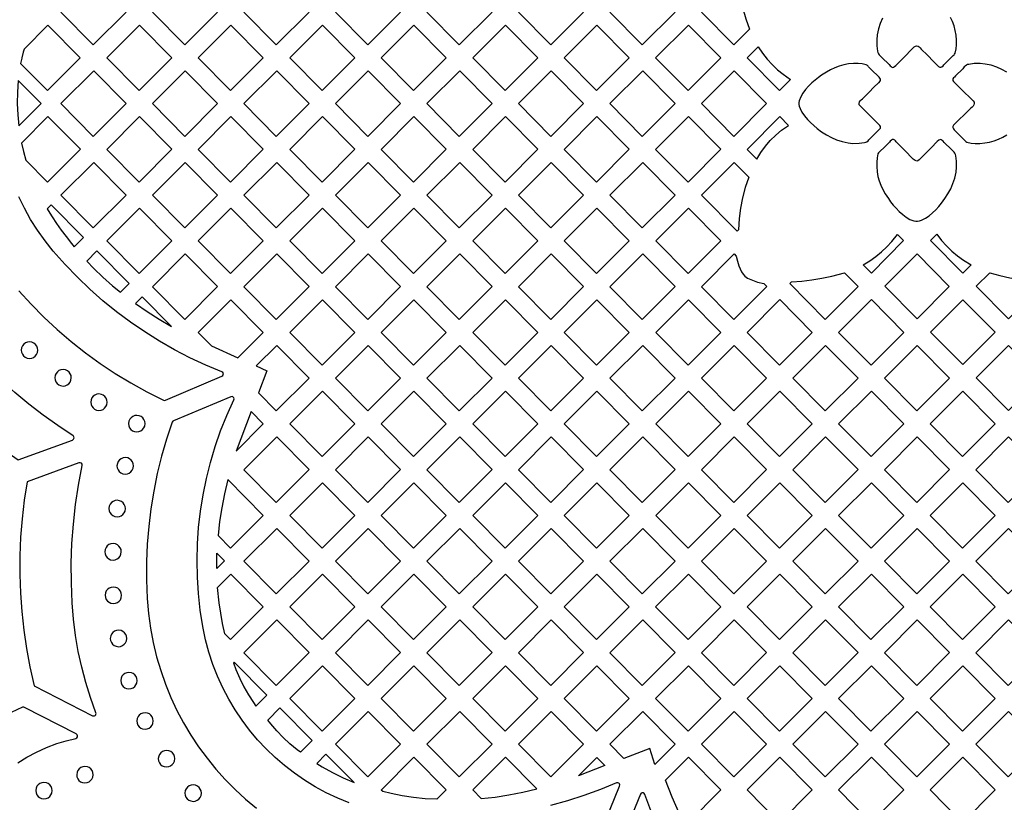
# Model space of a CAD drawing. Header units: millimetres. Extents: x -1176 to 822, y -1617 to -119.
# Tile 49 of 119: x -689 to -488, y -683 to -523. Entities that reach past the tile are written whole.
import ezdxf

# ---------------------------------------------------------------- set-up
doc = ezdxf.new("R2010")
doc.units = ezdxf.units.MM
doc.layers.add('pattern', color=5, linetype='Continuous', true_color=0x0000ff)

msp = doc.modelspace()

# ---------------------------------------------------------------- linework, layer by layer
at = {"layer": 'pattern'}
for points in [[(-674.42, -527.94), (-667.72, -521.25), (-674.34, -514.57), (-681.03, -521.27)], [(-655.63, -514.57), (-662.33, -521.27), (-655.72, -527.94), (-649.02, -521.25)], [(-636.93, -514.57), (-643.63, -521.27), (-637.01, -527.94), (-630.32, -521.25)], [(-611.62, -521.25), (-618.23, -514.57), (-624.92, -521.27), (-618.31, -527.94)], [(-592.91, -521.25), (-599.61, -527.94), (-606.22, -521.27), (-599.53, -514.57)], [(-580.83, -514.57), (-587.52, -521.27), (-580.91, -527.94), (-574.21, -521.25)], [(-555.51, -521.25), (-562.12, -514.57), (-568.82, -521.26), (-562.2, -527.94)], [(-542.49, -514.14), (-542.34, -516.32), (-542.05, -518.44), (-541.62, -520.53), (-541.04, -522.6), (-540.29, -524.73), (-543.5, -527.94), (-550.12, -521.26), (-542.74, -513.89)], [(-689, -530.63), (-689.01, -530.67), (-689.28, -531.74), (-683.77, -537.29), (-677.08, -530.6), (-683.69, -523.92), (-688.57, -528.81), (-688.74, -529.42)], [(-665.07, -537.29), (-658.37, -530.6), (-664.99, -523.92), (-671.68, -530.61)], [(-646.29, -523.92), (-652.98, -530.61), (-646.36, -537.29), (-639.67, -530.6)], [(-627.66, -537.29), (-620.97, -530.6), (-627.58, -523.92), (-634.28, -530.61)], [(-615.57, -530.61), (-608.96, -537.29), (-602.26, -530.6), (-608.88, -523.92)], [(-596.87, -530.61), (-590.17, -523.92), (-583.56, -530.6), (-590.25, -537.29)], [(-571.47, -523.92), (-578.17, -530.61), (-571.55, -537.29), (-564.86, -530.59)], [(-552.77, -523.92), (-559.47, -530.61), (-552.85, -537.29), (-546.16, -530.59)], [(-531.87, -535), (-534.15, -537.28), (-540.77, -530.61), (-538.54, -528.38), (-537.65, -529.68), (-536.7, -530.88), (-535.67, -531.99), (-534.57, -533.02), (-533.38, -533.97)], [(-674.34, -533.27), (-681.03, -539.96), (-674.42, -546.64), (-667.72, -539.95)], [(-655.64, -533.27), (-662.33, -539.96), (-655.72, -546.64), (-649.02, -539.95)], [(-636.93, -533.27), (-643.63, -539.96), (-637.01, -546.64), (-630.32, -539.95)], [(-611.62, -539.95), (-618.23, -533.27), (-624.92, -539.96), (-618.31, -546.64)], [(-606.22, -539.96), (-599.61, -546.64), (-592.91, -539.95), (-599.53, -533.27)], [(-580.9, -546.64), (-587.52, -539.96), (-580.82, -533.27), (-574.21, -539.94)], [(-555.51, -539.94), (-562.12, -533.27), (-568.82, -539.96), (-562.2, -546.64)], [(-550.12, -539.96), (-543.42, -533.27), (-536.81, -539.94), (-543.5, -546.64)], [(-517.66, -540.43), (-517.85, -540.18), (-517.89, -539.93), (-517.8, -539.62), (-517.66, -539.39), (-517.47, -539.2), (-517.21, -538.97), (-515.96, -537.73), (-514.71, -536.49), (-514.08, -535.87), (-513.93, -535.74), (-513.78, -535.61), (-513.64, -535.47), (-513.5, -535.21), (-513.51, -534.98), (-513.63, -534.75), (-513.81, -534.54), (-514, -534.35), (-514.15, -534.21), (-515.04, -533.32), (-515.93, -532.42), (-516.05, -532.28), (-516.18, -532.15), (-516.41, -532.02), (-517.25, -531.84), (-518.1, -531.76), (-519.02, -531.76), (-520.05, -531.84), (-521.03, -532.01), (-521.95, -532.27), (-522.84, -532.61), (-523.71, -533.02), (-524.55, -533.5), (-525.55, -534.14), (-526.19, -534.6), (-526.86, -535.13), (-527.54, -535.73), (-528.2, -536.37), (-528.81, -537.06), (-529.35, -537.79), (-529.79, -538.55), (-530.12, -539.36), (-530.2, -539.75), (-530.19, -540.12), (-530.12, -540.48), (-529.96, -540.93), (-529.57, -541.72), (-529.06, -542.47), (-528.46, -543.18), (-527.82, -543.84), (-527.15, -544.45), (-526.46, -545.02), (-525.55, -545.7), (-524.57, -546.32), (-523.54, -546.88), (-522.47, -547.35), (-521.36, -547.72), (-520.15, -547.97), (-519.14, -548.07), (-517.9, -548.05), (-516.78, -547.9), (-516.52, -547.85), (-516.27, -547.75), (-516.05, -547.57), (-515.86, -547.38), (-515.53, -547.02), (-514.06, -545.54), (-513.83, -545.31), (-513.66, -545.13), (-513.54, -544.97), (-513.49, -544.81), (-513.52, -544.63), (-513.64, -544.43), (-513.9, -544.15), (-515.15, -542.91)], [(-689.87, -542.27), (-689.64, -544.52), (-685.07, -539.95), (-689.76, -535.22), (-689.93, -537.6), (-689.97, -539.96)], [(-688.7, -549.75), (-688.22, -551.5), (-683.77, -555.99), (-677.07, -549.29), (-683.69, -542.62), (-689.09, -548.02)], [(-664.99, -542.62), (-671.68, -549.31), (-665.07, -555.99), (-658.37, -549.29)], [(-646.36, -555.99), (-639.67, -549.29), (-646.29, -542.62), (-652.98, -549.31)], [(-634.28, -549.31), (-627.66, -555.99), (-620.97, -549.29), (-627.58, -542.62)], [(-608.88, -542.62), (-615.57, -549.31), (-608.96, -555.99), (-602.26, -549.29)], [(-590.26, -555.99), (-583.56, -549.29), (-590.18, -542.62), (-596.87, -549.31)], [(-564.86, -549.29), (-571.55, -555.99), (-578.17, -549.31), (-571.47, -542.62)], [(-546.16, -549.29), (-552.85, -555.99), (-559.47, -549.31), (-552.77, -542.62)], [(-538.77, -551.32), (-537.94, -549.93), (-537.02, -548.66), (-536.03, -547.48), (-534.93, -546.4), (-533.73, -545.39), (-532.31, -544.4), (-534.07, -542.62), (-540.77, -549.31)], [(-505.61, -551.47), (-505.86, -551.65), (-506.11, -551.7), (-506.42, -551.61), (-506.65, -551.46), (-506.84, -551.28), (-507.07, -551.02), (-508.31, -549.77), (-509.55, -548.51), (-510.17, -547.89), (-510.3, -547.74), (-510.42, -547.59), (-510.56, -547.45), (-510.83, -547.31), (-511.06, -547.32), (-511.29, -547.44), (-511.5, -547.62), (-511.69, -547.81), (-511.83, -547.96), (-512.72, -548.84), (-513.62, -549.73), (-513.76, -549.86), (-513.89, -549.98), (-514.02, -550.21), (-514.2, -551.05), (-514.28, -551.9), (-514.28, -552.83), (-514.2, -553.86), (-514.02, -554.83), (-513.77, -555.76), (-513.43, -556.65), (-513.02, -557.51), (-512.54, -558.36), (-511.89, -559.36), (-511.43, -559.99), (-510.9, -560.67), (-510.31, -561.34), (-509.67, -562), (-508.97, -562.61), (-508.25, -563.15), (-507.49, -563.6), (-506.68, -563.92), (-506.29, -564), (-505.92, -563.99), (-505.56, -563.92), (-505.11, -563.76), (-504.32, -563.37), (-503.57, -562.86), (-502.86, -562.27), (-502.2, -561.63), (-501.59, -560.96), (-501.02, -560.27), (-500.34, -559.36), (-499.72, -558.38), (-499.16, -557.35), (-498.69, -556.28), (-498.32, -555.17), (-498.06, -553.96), (-497.97, -552.95), (-497.99, -551.71), (-498.14, -550.59), (-498.19, -550.33), (-498.29, -550.08), (-498.46, -549.86), (-498.66, -549.66), (-499.02, -549.34), (-500.5, -547.87), (-500.72, -547.64), (-500.91, -547.46), (-501.07, -547.34), (-501.23, -547.29), (-501.4, -547.33), (-501.61, -547.45), (-501.89, -547.71), (-503.13, -548.96)], [(-674.42, -565.33), (-667.72, -558.64), (-674.34, -551.97), (-681.03, -558.66)], [(-649.02, -558.64), (-655.64, -551.97), (-662.33, -558.66), (-655.72, -565.33)], [(-630.32, -558.64), (-636.93, -551.97), (-643.63, -558.66), (-637.01, -565.33)], [(-611.62, -558.64), (-618.23, -551.97), (-624.92, -558.66), (-618.31, -565.33)], [(-592.91, -558.64), (-599.53, -551.97), (-606.22, -558.66), (-599.61, -565.33)], [(-574.21, -558.64), (-580.82, -551.97), (-587.52, -558.66), (-580.9, -565.33)], [(-568.82, -558.66), (-562.12, -551.97), (-555.51, -558.64), (-562.2, -565.34)], [(-540.43, -554.99), (-541.14, -557.08), (-541.7, -559.18), (-542.12, -561.3), (-542.4, -563.46), (-542.54, -565.74), (-542.82, -566.02), (-550.11, -558.66), (-543.42, -551.97)], [(-678.87, -568.56), (-678.32, -569.22), (-676.41, -567.31), (-683.04, -560.62), (-683.85, -561.43), (-683.62, -561.82), (-682.82, -563.1), (-681.93, -564.42), (-680.97, -565.78), (-679.98, -567.12)], [(-664.99, -561.32), (-671.68, -568.01), (-665.07, -574.68), (-658.37, -567.99)], [(-652.98, -568.01), (-646.36, -574.68), (-639.67, -567.99), (-646.29, -561.32)], [(-634.28, -568.01), (-627.66, -574.68), (-620.97, -567.99), (-627.58, -561.32)], [(-608.96, -574.68), (-602.26, -567.99), (-608.88, -561.32), (-615.57, -568.01)], [(-590.18, -561.32), (-596.87, -568.01), (-590.26, -574.68), (-583.56, -567.99)], [(-564.86, -567.99), (-571.47, -561.32), (-578.17, -568.01), (-571.55, -574.68)], [(-559.46, -568.01), (-552.77, -561.32), (-546.15, -567.99), (-552.85, -574.68)], [(-517.06, -572.88), (-515.72, -572.08), (-514.46, -571.22), (-513.29, -570.27), (-512.2, -569.25), (-511.17, -568.13), (-510.04, -566.7), (-508.79, -567.95), (-515.36, -574.59)], [(-502.01, -566.66), (-501.05, -567.9), (-500.02, -569.04), (-498.94, -570.09), (-497.78, -571.05), (-496.53, -571.94), (-494.96, -572.88), (-496.66, -574.59), (-503.27, -567.92)], [(-667.06, -576.74), (-673.68, -570.06), (-675.75, -572.14), (-674.34, -573.62), (-672.46, -575.42), (-670.48, -577.17), (-668.83, -578.51)], [(-649.02, -577.34), (-655.64, -570.67), (-662.33, -577.36), (-655.72, -584.03)], [(-630.32, -577.34), (-636.93, -570.67), (-643.63, -577.36), (-637.01, -584.03)], [(-611.62, -577.34), (-618.23, -570.67), (-624.93, -577.36), (-618.31, -584.03)], [(-592.91, -577.34), (-599.53, -570.67), (-606.22, -577.36), (-599.61, -584.03)], [(-580.82, -570.67), (-587.52, -577.36), (-580.91, -584.03), (-574.21, -577.34)], [(-562.12, -570.67), (-568.82, -577.36), (-562.2, -584.03), (-555.51, -577.34)], [(-542.98, -571.11), (-542.76, -572.14), (-542.45, -573.13), (-541.93, -574.33), (-541.61, -574.83), (-541.23, -575.23), (-540.68, -575.59), (-539.67, -576.06), (-538.63, -576.42), (-537.33, -576.72), (-536.76, -577.3), (-543.5, -584.03), (-550.11, -577.36), (-543.42, -570.67)], [(-512.62, -577.27), (-506.02, -570.67), (-499.44, -577.3), (-506.01, -583.94)], [(-531.71, -576.36), (-529.61, -576.22), (-527.54, -575.98), (-525.49, -575.65), (-523.45, -575.21), (-520.89, -574.52), (-518.1, -577.34), (-524.79, -584.03), (-532.07, -576.7)], [(-491.16, -574.52), (-489.13, -575.08), (-487.08, -575.54), (-485.03, -575.9), (-482.96, -576.17), (-480.31, -576.37), (-480.06, -576.62), (-487.31, -583.94), (-493.92, -577.27)], [(-658.41, -585.47), (-664.4, -579.42), (-665.79, -580.81), (-663.42, -582.44), (-660.95, -583.99)], [(-639.67, -586.69), (-646.29, -580.02), (-652.98, -586.71), (-650.24, -589.47), (-644.86, -591.88)], [(-620.97, -586.69), (-627.58, -580.02), (-634.28, -586.71), (-627.66, -593.38)], [(-608.88, -580.02), (-615.57, -586.71), (-608.96, -593.38), (-602.26, -586.69)], [(-596.87, -586.71), (-590.26, -593.38), (-583.56, -586.69), (-590.18, -580.02)], [(-578.17, -586.71), (-571.55, -593.38), (-564.86, -586.69), (-571.47, -580.02)], [(-546.16, -586.69), (-552.77, -580.02), (-559.46, -586.71), (-552.85, -593.38)], [(-540.76, -586.71), (-534.07, -580.01), (-527.45, -586.69), (-534.15, -593.38)], [(-508.75, -586.69), (-515.36, -580.01), (-522.06, -586.71), (-515.44, -593.38)], [(-496.66, -580.02), (-490.09, -586.65), (-496.66, -593.29), (-503.27, -586.62)], [(-689.14, -590.33), (-689.09, -590.77), (-688.92, -591.16), (-688.67, -591.5), (-688.34, -591.76), (-687.96, -591.94), (-687.46, -592.01), (-687.02, -591.96), (-686.63, -591.8), (-686.29, -591.54), (-686.02, -591.22), (-685.85, -590.83), (-685.77, -590.33), (-685.83, -589.89), (-685.99, -589.5), (-686.24, -589.16), (-686.57, -588.9), (-686.96, -588.72), (-687.46, -588.65), (-687.9, -588.7), (-688.29, -588.86), (-688.63, -589.12), (-688.89, -589.44), (-689.07, -589.83)], [(-641.12, -593.55), (-638.96, -594.52), (-640.68, -599.03), (-637.01, -602.73), (-630.32, -596.04), (-636.93, -589.36)], [(-624.93, -596.06), (-618.31, -602.73), (-611.62, -596.04), (-618.23, -589.36)], [(-599.53, -589.36), (-606.22, -596.06), (-599.61, -602.73), (-592.91, -596.04)], [(-574.21, -596.04), (-580.83, -589.36), (-587.52, -596.06), (-580.91, -602.73)], [(-562.12, -589.36), (-568.82, -596.06), (-562.2, -602.73), (-555.51, -596.04)], [(-543.42, -589.36), (-550.11, -596.06), (-543.5, -602.73), (-536.81, -596.04)], [(-524.79, -602.73), (-531.41, -596.06), (-524.72, -589.36), (-518.1, -596.04)], [(-506.09, -602.73), (-499.4, -596.04), (-506.01, -589.36), (-512.71, -596.06)], [(-480.74, -596), (-487.31, -602.64), (-493.92, -595.97), (-487.31, -589.37)], [(-682.29, -595.97), (-682.23, -596.41), (-682.07, -596.8), (-681.82, -597.14), (-681.49, -597.4), (-681.1, -597.58), (-680.6, -597.66), (-680.17, -597.6), (-679.77, -597.44), (-679.44, -597.18), (-679.17, -596.86), (-679, -596.47), (-678.92, -595.97), (-678.98, -595.53), (-679.14, -595.14), (-679.39, -594.8), (-679.72, -594.54), (-680.1, -594.36), (-680.6, -594.28), (-681.04, -594.34), (-681.44, -594.5), (-681.77, -594.76), (-682.04, -595.08), (-682.22, -595.47)], [(-674.95, -600.97), (-674.89, -601.41), (-674.73, -601.8), (-674.48, -602.14), (-674.15, -602.4), (-673.77, -602.58), (-673.26, -602.65), (-672.83, -602.6), (-672.43, -602.44), (-672.1, -602.18), (-671.83, -601.86), (-671.66, -601.47), (-671.58, -600.97), (-671.64, -600.53), (-671.8, -600.14), (-672.05, -599.8), (-672.38, -599.54), (-672.76, -599.36), (-673.26, -599.28), (-673.7, -599.34), (-674.1, -599.5), (-674.43, -599.76), (-674.7, -600.08), (-674.87, -600.47)], [(-627.66, -612.08), (-620.97, -605.39), (-627.58, -598.71), (-634.28, -605.4)], [(-608.96, -612.08), (-602.26, -605.39), (-608.88, -598.71), (-615.57, -605.4)], [(-596.87, -605.4), (-590.26, -612.08), (-583.56, -605.39), (-590.18, -598.71)], [(-571.47, -598.71), (-578.17, -605.4), (-571.55, -612.08), (-564.86, -605.39)], [(-552.77, -598.71), (-559.46, -605.4), (-552.85, -612.08), (-546.16, -605.39)], [(-534.07, -598.71), (-540.76, -605.4), (-534.15, -612.08), (-527.45, -605.39)], [(-522.06, -605.4), (-515.36, -598.71), (-508.75, -605.39), (-515.44, -612.08)], [(-496.66, -598.71), (-503.36, -605.4), (-496.74, -612.08), (-490.05, -605.39)], [(-667.21, -605.34), (-667.15, -605.78), (-666.99, -606.17), (-666.74, -606.51), (-666.41, -606.78), (-666.03, -606.95), (-665.53, -607.03), (-665.09, -606.97), (-664.69, -606.81), (-664.36, -606.56), (-664.09, -606.23), (-663.92, -605.84), (-663.84, -605.34), (-663.9, -604.9), (-664.06, -604.51), (-664.31, -604.17), (-664.64, -603.91), (-665.03, -603.73), (-665.53, -603.66), (-665.96, -603.71), (-666.36, -603.88), (-666.69, -604.13), (-666.96, -604.46), (-667.14, -604.84)], [(-642.16, -602.88), (-645.25, -610.97), (-639.67, -605.38)], [(-636.93, -608.06), (-630.32, -614.73), (-637.01, -621.43), (-643.63, -614.75)], [(-624.93, -614.75), (-618.31, -621.43), (-611.62, -614.74), (-618.23, -608.06)], [(-606.22, -614.75), (-599.61, -621.43), (-592.91, -614.74), (-599.53, -608.06)], [(-580.83, -608.06), (-587.52, -614.75), (-580.91, -621.43), (-574.21, -614.74)], [(-562.12, -608.06), (-568.82, -614.75), (-562.2, -621.43), (-555.51, -614.74)], [(-536.81, -614.74), (-543.42, -608.06), (-550.11, -614.75), (-543.5, -621.43)], [(-531.41, -614.75), (-524.8, -621.43), (-518.1, -614.74), (-524.72, -608.06)], [(-506.09, -621.43), (-512.71, -614.75), (-506.01, -608.06), (-499.4, -614.73)], [(-494.01, -614.75), (-487.39, -621.43), (-480.7, -614.74), (-487.31, -608.06)], [(-669.58, -613.96), (-669.52, -614.4), (-669.36, -614.79), (-669.11, -615.13), (-668.78, -615.4), (-668.39, -615.57), (-667.89, -615.65), (-667.46, -615.59), (-667.06, -615.43), (-666.73, -615.18), (-666.46, -614.85), (-666.28, -614.46), (-666.21, -613.96), (-666.27, -613.52), (-666.43, -613.13), (-666.68, -612.79), (-667.01, -612.53), (-667.39, -612.35), (-667.89, -612.28), (-668.33, -612.33), (-668.73, -612.5), (-669.06, -612.75), (-669.33, -613.07), (-669.5, -613.46)], [(-648.16, -622.51), (-648.6, -625.37), (-648.92, -628.2), (-646.36, -630.78), (-639.67, -624.08), (-646.92, -616.77), (-647.6, -619.65)], [(-627.58, -617.41), (-634.28, -624.1), (-627.66, -630.78), (-620.97, -624.08)], [(-608.96, -630.78), (-602.26, -624.08), (-608.88, -617.41), (-615.57, -624.1)], [(-583.56, -624.08), (-590.18, -617.41), (-596.87, -624.1), (-590.26, -630.78)], [(-571.47, -617.41), (-578.17, -624.1), (-571.55, -630.78), (-564.86, -624.08)], [(-552.85, -630.78), (-546.16, -624.08), (-552.77, -617.41), (-559.46, -624.1)], [(-527.45, -624.08), (-534.07, -617.41), (-540.76, -624.1), (-534.15, -630.78)], [(-515.36, -617.41), (-522.06, -624.1), (-515.44, -630.78), (-508.75, -624.08)], [(-490.05, -624.08), (-496.74, -630.78), (-503.36, -624.1), (-496.66, -617.41)], [(-671.23, -622.69), (-671.17, -623.13), (-671.01, -623.53), (-670.75, -623.86), (-670.43, -624.13), (-670.04, -624.3), (-669.54, -624.38), (-669.1, -624.32), (-668.71, -624.16), (-668.37, -623.91), (-668.11, -623.58), (-667.93, -623.2), (-667.86, -622.69), (-667.91, -622.26), (-668.08, -621.86), (-668.33, -621.53), (-668.65, -621.26), (-669.04, -621.09), (-669.54, -621.01), (-669.98, -621.07), (-670.37, -621.23), (-670.71, -621.48), (-670.97, -621.81), (-671.15, -622.19)], [(-637.01, -640.12), (-630.32, -633.43), (-636.93, -626.76), (-643.63, -633.45)], [(-618.31, -640.12), (-611.62, -633.43), (-618.23, -626.76), (-624.93, -633.45)], [(-599.61, -640.12), (-592.91, -633.43), (-599.53, -626.76), (-606.22, -633.45)], [(-574.21, -633.43), (-580.83, -626.76), (-587.52, -633.45), (-580.91, -640.12)], [(-555.51, -633.43), (-562.12, -626.76), (-568.82, -633.45), (-562.2, -640.12)], [(-536.81, -633.43), (-543.42, -626.76), (-550.11, -633.45), (-543.5, -640.12)], [(-524.72, -626.76), (-531.41, -633.45), (-524.8, -640.12), (-518.1, -633.43)], [(-499.4, -633.43), (-506.09, -640.12), (-512.71, -633.45), (-506.01, -626.76)], [(-494, -633.45), (-487.31, -626.76), (-480.69, -633.43), (-487.39, -640.12)], [(-672.07, -631.53), (-672.02, -631.96), (-671.85, -632.36), (-671.6, -632.7), (-671.28, -632.96), (-670.89, -633.14), (-670.39, -633.21), (-669.95, -633.15), (-669.56, -632.99), (-669.22, -632.74), (-668.96, -632.41), (-668.78, -632.03), (-668.7, -631.53), (-668.76, -631.09), (-668.92, -630.69), (-669.18, -630.36), (-669.5, -630.09), (-669.89, -629.92), (-670.39, -629.84), (-670.83, -629.9), (-671.22, -630.06), (-671.56, -630.31), (-671.82, -630.64), (-672, -631.03)], [(-647.62, -633.39), (-649.19, -634.96), (-649.2, -634.22), (-649.15, -631.84)], [(-647.53, -648.29), (-648, -646.18), (-648.38, -644.06), (-648.7, -641.93), (-649.02, -638.84), (-646.28, -636.11), (-639.67, -642.78), (-646.35, -649.46)], [(-627.58, -636.11), (-634.28, -642.8), (-627.66, -649.47), (-620.97, -642.78)], [(-608.88, -636.11), (-615.57, -642.8), (-608.96, -649.47), (-602.26, -642.78)], [(-590.18, -636.11), (-596.87, -642.8), (-590.26, -649.47), (-583.56, -642.78)], [(-578.17, -642.8), (-571.55, -649.47), (-564.86, -642.78), (-571.47, -636.11)], [(-546.16, -642.78), (-552.77, -636.11), (-559.47, -642.8), (-552.85, -649.47)], [(-534.15, -649.47), (-527.45, -642.78), (-534.07, -636.11), (-540.76, -642.8)], [(-522.06, -642.8), (-515.36, -636.11), (-508.75, -642.78), (-515.45, -649.47)], [(-503.36, -642.8), (-496.66, -636.11), (-490.05, -642.78), (-496.74, -649.47)], [(-672.01, -640.42), (-671.95, -640.86), (-671.79, -641.25), (-671.54, -641.59), (-671.21, -641.85), (-670.82, -642.03), (-670.32, -642.1), (-669.89, -642.05), (-669.49, -641.88), (-669.15, -641.63), (-668.89, -641.31), (-668.71, -640.92), (-668.64, -640.42), (-668.7, -639.98), (-668.86, -639.59), (-669.11, -639.25), (-669.44, -638.99), (-669.82, -638.81), (-670.32, -638.73), (-670.76, -638.79), (-671.15, -638.95), (-671.49, -639.21), (-671.76, -639.53), (-671.93, -639.92)], [(-636.93, -645.46), (-643.63, -652.15), (-637.01, -658.82), (-630.32, -652.13)], [(-611.62, -652.13), (-618.23, -645.45), (-624.93, -652.15), (-618.31, -658.82)], [(-592.92, -652.13), (-599.53, -645.45), (-606.22, -652.15), (-599.61, -658.82)], [(-587.52, -652.15), (-580.91, -658.82), (-574.21, -652.13), (-580.83, -645.45)], [(-562.12, -645.45), (-568.82, -652.15), (-562.2, -658.82), (-555.51, -652.13)], [(-543.42, -645.45), (-550.11, -652.15), (-543.5, -658.82), (-536.81, -652.13)], [(-524.8, -658.82), (-531.41, -652.15), (-524.72, -645.45), (-518.1, -652.13)], [(-506.01, -645.45), (-499.4, -652.13), (-506.09, -658.82), (-512.71, -652.15)], [(-494.01, -652.15), (-487.39, -658.82), (-480.7, -652.13), (-487.31, -645.45)], [(-670.95, -649.22), (-670.89, -649.66), (-670.73, -650.05), (-670.48, -650.39), (-670.15, -650.65), (-669.76, -650.83), (-669.26, -650.91), (-668.83, -650.85), (-668.43, -650.69), (-668.1, -650.43), (-667.83, -650.11), (-667.66, -649.72), (-667.58, -649.22), (-667.64, -648.78), (-667.8, -648.39), (-668.05, -648.05), (-668.38, -647.79), (-668.76, -647.61), (-669.26, -647.53), (-669.7, -647.59), (-670.1, -647.75), (-670.43, -648.01), (-670.7, -648.33), (-670.87, -648.72)], [(-643.62, -659.11), (-642.69, -660.77), (-641.7, -662.35), (-641.18, -663.07), (-638.96, -660.83), (-645.64, -654.09), (-645.78, -654.23), (-645.26, -655.6), (-644.48, -657.38)], [(-634.28, -661.5), (-627.66, -668.17), (-620.97, -661.48), (-627.58, -654.8)], [(-608.96, -668.17), (-602.26, -661.48), (-608.88, -654.8), (-615.57, -661.5)], [(-590.26, -668.17), (-596.87, -661.5), (-590.18, -654.8), (-583.56, -661.48)], [(-571.47, -654.8), (-578.17, -661.5), (-571.55, -668.17), (-564.86, -661.48)], [(-552.85, -668.17), (-546.16, -661.48), (-552.77, -654.8), (-559.47, -661.5)], [(-534.07, -654.8), (-527.45, -661.48), (-534.15, -668.17), (-540.76, -661.5)], [(-508.75, -661.48), (-515.45, -668.17), (-522.06, -661.5), (-515.36, -654.8)], [(-490.05, -661.48), (-496.66, -654.8), (-503.36, -661.5), (-496.74, -668.17)], [(-668.81, -657.85), (-668.76, -658.29), (-668.59, -658.69), (-668.34, -659.02), (-668.01, -659.29), (-667.63, -659.46), (-667.13, -659.54), (-666.69, -659.48), (-666.3, -659.32), (-665.96, -659.07), (-665.7, -658.74), (-665.52, -658.35), (-665.44, -657.85), (-665.5, -657.42), (-665.66, -657.02), (-665.91, -656.68), (-666.24, -656.42), (-666.63, -656.24), (-667.13, -656.17), (-667.56, -656.23), (-667.96, -656.39), (-668.3, -656.64), (-668.56, -656.97), (-668.74, -657.35)], [(-638.16, -666.67), (-638.77, -665.91), (-636.29, -663.43), (-629.69, -670.1), (-632.08, -672.47), (-632.76, -671.96), (-634.22, -670.74), (-635.6, -669.45), (-636.91, -668.09)], [(-618.31, -677.52), (-611.62, -670.83), (-618.23, -664.15), (-624.93, -670.84)], [(-606.22, -670.85), (-599.53, -664.15), (-592.91, -670.83), (-599.61, -677.52)], [(-574.21, -670.83), (-580.83, -664.15), (-587.52, -670.85), (-580.91, -677.52)], [(-555.51, -670.83), (-559.65, -674.96), (-560.65, -671.69), (-565.96, -673.73), (-568.82, -670.85), (-562.12, -664.15)], [(-543.5, -677.52), (-550.11, -670.85), (-543.42, -664.15), (-536.8, -670.83)], [(-524.72, -664.15), (-518.1, -670.83), (-524.8, -677.52), (-531.41, -670.85)], [(-512.71, -670.85), (-506.09, -677.52), (-499.4, -670.83), (-506.01, -664.15)], [(-480.7, -670.83), (-487.31, -664.15), (-494.01, -670.85), (-487.39, -677.52)], [(-665.54, -666.09), (-665.48, -666.53), (-665.32, -666.93), (-665.06, -667.26), (-664.74, -667.53), (-664.35, -667.7), (-663.85, -667.78), (-663.41, -667.72), (-663.02, -667.56), (-662.68, -667.31), (-662.42, -666.98), (-662.24, -666.59), (-662.17, -666.09), (-662.22, -665.66), (-662.39, -665.26), (-662.64, -664.92), (-662.96, -664.66), (-663.35, -664.48), (-663.85, -664.41), (-664.29, -664.47), (-664.68, -664.63), (-665.02, -664.88), (-665.28, -665.21), (-665.46, -665.59)], [(-661.13, -673.79), (-661.07, -674.23), (-660.91, -674.63), (-660.66, -674.96), (-660.33, -675.23), (-659.95, -675.4), (-659.45, -675.48), (-659.01, -675.42), (-658.61, -675.26), (-658.28, -675.01), (-658.01, -674.68), (-657.84, -674.29), (-657.76, -673.79), (-657.82, -673.36), (-657.98, -672.96), (-658.23, -672.62), (-658.56, -672.36), (-658.95, -672.18), (-659.45, -672.11), (-659.88, -672.16), (-660.28, -672.33), (-660.62, -672.58), (-660.88, -672.91), (-661.06, -673.29)], [(-621.13, -678.64), (-626.86, -672.86), (-628.76, -674.76), (-627.63, -675.47), (-625.54, -676.63), (-623.37, -677.69)], [(-611.29, -681.39), (-613.56, -680.94), (-615.27, -680.52), (-615.58, -680.2), (-608.88, -673.5), (-602.26, -680.17), (-604.2, -682.1), (-606.61, -681.98), (-608.98, -681.74)], [(-589.47, -681.21), (-586.62, -680.65), (-583.76, -679.98), (-590.18, -673.5), (-596.87, -680.19), (-595.12, -681.96), (-592.3, -681.65)], [(-571.52, -673.54), (-569.86, -675.22), (-575.27, -677.29)], [(-552.77, -673.5), (-546.16, -680.17), (-552.85, -686.87), (-554.62, -685.09), (-556.12, -681.69), (-557.49, -678.22)], [(-534.15, -686.87), (-540.76, -680.19), (-534.07, -673.5), (-527.45, -680.17)], [(-515.45, -686.87), (-508.75, -680.17), (-515.36, -673.5), (-522.06, -680.19)], [(-490.05, -680.17), (-496.66, -673.5), (-503.36, -680.19), (-496.74, -686.87)], [(-677.82, -677.07), (-677.76, -677.5), (-677.6, -677.9), (-677.35, -678.24), (-677.02, -678.5), (-676.64, -678.68), (-676.14, -678.75), (-675.7, -678.69), (-675.3, -678.53), (-674.97, -678.28), (-674.7, -677.95), (-674.53, -677.57), (-674.45, -677.07), (-674.51, -676.63), (-674.67, -676.23), (-674.92, -675.9), (-675.25, -675.63), (-675.64, -675.46), (-676.14, -675.38), (-676.57, -675.44), (-676.97, -675.6), (-677.31, -675.85), (-677.57, -676.18), (-677.75, -676.57)], [(-686.19, -680.32), (-686.13, -680.76), (-685.97, -681.15), (-685.72, -681.49), (-685.39, -681.76), (-685.01, -681.93), (-684.51, -682.01), (-684.07, -681.95), (-683.67, -681.79), (-683.34, -681.54), (-683.07, -681.21), (-682.9, -680.82), (-682.82, -680.32), (-682.88, -679.89), (-683.04, -679.49), (-683.29, -679.15), (-683.62, -678.89), (-684.01, -678.71), (-684.51, -678.64), (-684.94, -678.7), (-685.34, -678.86), (-685.68, -679.11), (-685.94, -679.44), (-686.12, -679.82)], [(-655.7, -680.83), (-655.64, -681.27), (-655.48, -681.67), (-655.23, -682), (-654.9, -682.27), (-654.51, -682.44), (-654.01, -682.52), (-653.57, -682.46), (-653.18, -682.3), (-652.84, -682.05), (-652.58, -681.72), (-652.4, -681.33), (-652.33, -680.83), (-652.38, -680.39), (-652.55, -680), (-652.8, -679.66), (-653.12, -679.4), (-653.51, -679.22), (-654.01, -679.15), (-654.45, -679.2), (-654.84, -679.37), (-655.18, -679.62), (-655.44, -679.95), (-655.62, -680.33)]]:
    msp.add_lwpolyline(points, close=True, dxfattribs=at)
for points in [[(-513.07, -522.49), (-513.55, -523.57), (-513.91, -524.67), (-514.17, -525.89), (-514.27, -526.91), (-514.24, -528.14), (-514.09, -529.26), (-514.05, -529.52), (-513.94, -529.77), (-513.77, -529.99), (-513.57, -530.18), (-513.21, -530.51), (-511.73, -531.98), (-511.51, -532.21), (-511.32, -532.38), (-511.16, -532.5), (-511, -532.55), (-510.83, -532.52), (-510.63, -532.4), (-510.34, -532.14), (-509.1, -530.89), (-506.63, -528.38), (-506.38, -528.19), (-506.12, -528.15), (-505.81, -528.24), (-505.58, -528.38), (-505.4, -528.57), (-505.16, -528.83), (-503.92, -530.08), (-502.69, -531.33), (-502.06, -531.96), (-501.93, -532.11), (-501.81, -532.26), (-501.67, -532.4), (-501.41, -532.53), (-501.18, -532.53), (-500.95, -532.41), (-500.73, -532.23), (-500.54, -532.04), (-500.4, -531.89), (-499.51, -531), (-498.62, -530.11), (-498.48, -529.99), (-498.35, -529.86), (-498.22, -529.63), (-498.03, -528.79), (-497.96, -527.95), (-497.96, -527.02), (-498.04, -525.99), (-498.21, -525.02), (-498.47, -524.09), (-498.8, -523.2), (-499.21, -522.34)], [(-487.66, -533.52), (-488.69, -532.97), (-489.76, -532.49), (-490.87, -532.13), (-492.08, -531.87), (-493.1, -531.77), (-494.33, -531.79), (-495.45, -531.95), (-495.71, -531.99), (-495.96, -532.09), (-496.18, -532.27), (-496.37, -532.47), (-496.7, -532.83), (-498.17, -534.31), (-498.4, -534.53), (-498.58, -534.71), (-498.7, -534.88), (-498.74, -535.04), (-498.71, -535.21), (-498.59, -535.41), (-498.33, -535.7), (-497.08, -536.94), (-494.57, -539.41), (-494.39, -539.66), (-494.34, -539.92), (-494.43, -540.23), (-494.58, -540.46), (-494.76, -540.65), (-495.02, -540.88), (-496.27, -542.12), (-497.53, -543.35), (-498.15, -543.97), (-498.3, -544.1), (-498.45, -544.23), (-498.59, -544.37), (-498.73, -544.63), (-498.72, -544.86), (-498.6, -545.09), (-498.42, -545.31), (-498.23, -545.49), (-498.09, -545.63), (-497.19, -546.53), (-496.31, -547.42), (-496.18, -547.56), (-496.06, -547.69), (-495.83, -547.82), (-494.99, -548.01), (-494.14, -548.08), (-493.21, -548.08), (-492.18, -548), (-491.21, -547.83), (-490.28, -547.57), (-489.39, -547.24), (-488.53, -546.83), (-487.68, -546.35)], [(-689.65, -578.19), (-687.13, -580.95), (-684.51, -583.6), (-681.78, -586.14), (-678.96, -588.56), (-676.04, -590.86), (-673.02, -593.04), (-669.93, -595.1), (-666.74, -597.03), (-663.48, -598.83), (-660.06, -600.53), (-659.92, -600.58), (-659.67, -600.54), (-648.13, -595.66), (-647.94, -595.52), (-647.85, -595.33), (-647.84, -595.12), (-647.93, -594.92), (-648.14, -594.77), (-651.43, -593.39), (-654.66, -591.88), (-657.82, -590.25), (-660.91, -588.49), (-663.92, -586.6), (-666.85, -584.6), (-669.69, -582.48), (-672.45, -580.24), (-675.11, -577.89), (-677.68, -575.43), (-680.15, -572.86), (-682.63, -570.07), (-684.29, -567.99), (-685.83, -565.84), (-687.23, -563.62), (-688.5, -561.35), (-689.63, -559.02)], [(-714.59, -568.57), (-718.63, -581.53), (-716.6, -584.87), (-714.45, -588.13), (-712.17, -591.28), (-709.76, -594.34), (-707.24, -597.31), (-704.6, -600.16), (-701.85, -602.91), (-698.99, -605.55), (-696.02, -608.07), (-692.95, -610.48), (-689.76, -612.77), (-678.66, -608.69)], [(-678.57, -607.8), (-681.67, -605.74), (-684.68, -603.59), (-687.6, -601.35), (-690.43, -599.01), (-693.17, -596.56), (-695.84, -594.01), (-698.44, -591.35), (-701.2, -588.31), (-703.1, -586.06), (-704.89, -583.76), (-706.57, -581.4), (-708.16, -579), (-709.64, -576.55), (-711.02, -574.06), (-712.29, -571.52), (-713.65, -568.53)], [(-622.09, -682.82), (-624.47, -681.85), (-626.8, -680.75), (-629.05, -679.53), (-631.22, -678.2), (-633.32, -676.75), (-635.33, -675.2), (-637.26, -673.54), (-639.1, -671.78), (-640.83, -669.92), (-642.47, -667.98), (-644.01, -665.94), (-645.43, -663.81), (-646.75, -661.61), (-647.94, -659.33), (-649.02, -656.97), (-649.97, -654.54), (-650.78, -652.05), (-651.47, -649.5), (-652.02, -646.81), (-652.55, -643.44), (-652.92, -640.06), (-653.14, -636.68), (-653.2, -633.29), (-653.12, -629.92), (-652.89, -626.55), (-652.51, -623.2), (-651.98, -619.86), (-651.31, -616.56), (-650.48, -613.28), (-649.51, -610.04), (-648.4, -606.83), (-647.14, -603.68), (-645.71, -600.5), (-645.66, -600.26), (-645.72, -600.05), (-645.87, -599.89), (-646.07, -599.81), (-646.33, -599.85), (-658.05, -604.75), (-658.19, -604.83), (-658.32, -605.04), (-659.47, -608.51), (-660.47, -612.02), (-661.34, -615.56), (-662.06, -619.12), (-662.65, -622.72), (-663.09, -626.33), (-663.39, -629.96), (-663.54, -633.6), (-663.55, -637.25), (-663.41, -641.09), (-663.15, -644.13), (-662.75, -647.13), (-662.19, -650.07), (-661.49, -652.97), (-660.65, -655.8), (-659.68, -658.58), (-658.57, -661.28), (-657.33, -663.92), (-655.97, -666.49), (-654.49, -668.98), (-652.9, -671.38), (-651.18, -673.7), (-649.36, -675.94), (-647.44, -678.08), (-645.41, -680.12), (-643.29, -682.06), (-641.07, -683.9)], [(-677.36, -613.34), (-687.96, -617.24), (-688.54, -621.01), (-688.99, -624.79), (-689.29, -628.57), (-689.44, -632.37), (-689.46, -636.16), (-689.33, -639.95), (-689.05, -643.74), (-688.64, -647.51), (-688.08, -651.27), (-687.39, -655.01), (-686.5, -658.92), (-674.59, -665.03)], [(-673.89, -664.4), (-675.01, -661.31), (-675.97, -658.22), (-676.8, -655.07), (-677.5, -651.87), (-678.06, -648.62), (-678.47, -645.32), (-678.74, -641.98), (-678.91, -637.9), (-678.92, -633.86), (-678.78, -629.85), (-678.49, -625.86), (-678.05, -621.89), (-677.46, -617.92), (-676.7, -613.91)], [(-689.88, -674.63), (-688.01, -673.48), (-686.05, -672.44), (-684, -671.51), (-681.86, -670.71), (-679.94, -670.12), (-678.01, -669.64), (-677.8, -669.53), (-677.67, -669.35), (-677.64, -669.13), (-677.71, -668.92), (-677.9, -668.74), (-688.48, -663.31), (-688.65, -663.26), (-688.89, -663.3), (-691.24, -664.39)], [(-571.54, -690.99), (-566.83, -679.38), (-566.8, -679.15), (-566.87, -678.95), (-567.01, -678.79), (-567.21, -678.72), (-567.47, -678.76), (-570.77, -680.11), (-574.12, -681.33), (-577.51, -682.4), (-580.94, -683.34)], [(-560.47, -684.35), (-561.7, -681.09), (-561.83, -680.89), (-562.02, -680.78), (-562.24, -680.77), (-562.44, -680.86), (-562.6, -681.07), (-567.42, -692.83)]]:
    msp.add_lwpolyline(points, dxfattribs=at)
for centre, start, end in [((-678.84, -608.22, 690.51), 290.2207, 57.432), ((-677.19, -613.81, 690.51), 348.2172, 110.2307), ((-674.36, -664.58, 690.51), 242.8454, 21.1212)]:
    msp.add_arc(centre, 0.5, start, end, dxfattribs=at)

doc.saveas('drawing.dxf')
